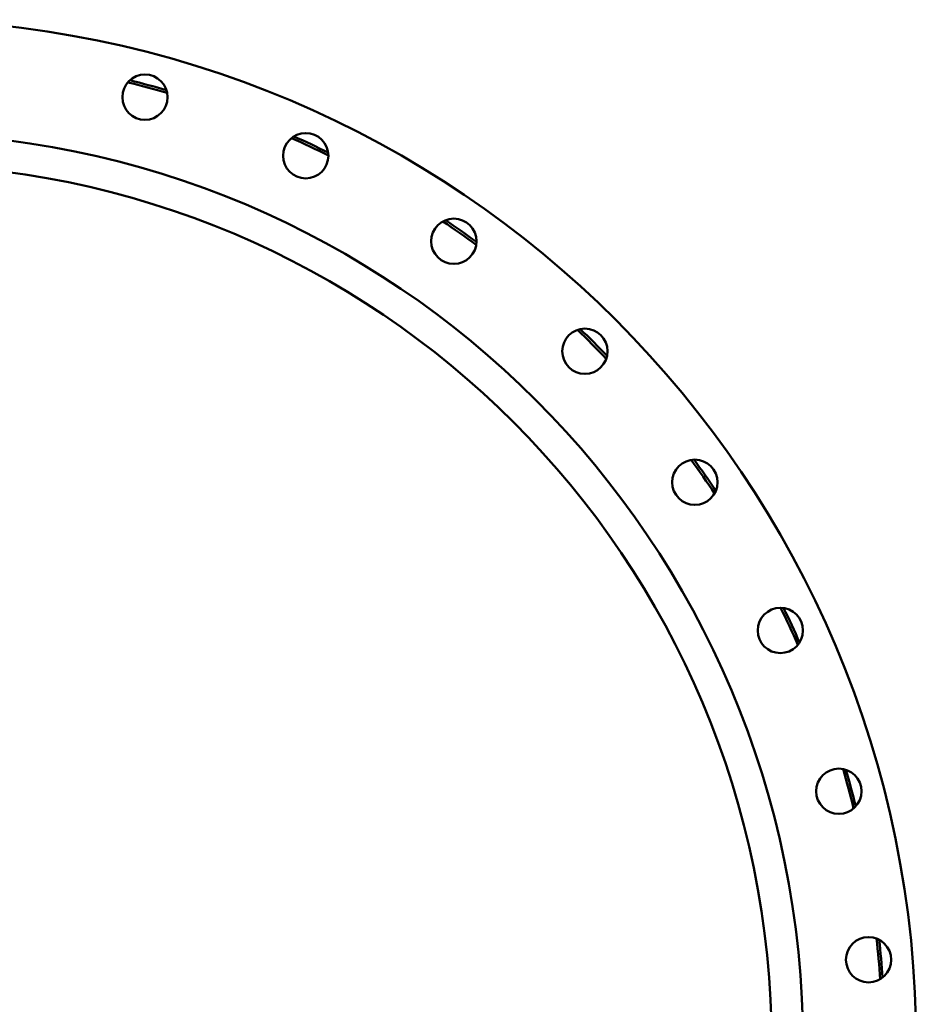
# Model space of a CAD drawing. Header units: millimetres. Extents: x 1382 to 5292, y 422 to 4300.
# Tile 32 of 32: x 4579 to 5292, y 3406 to 4189. Entities that reach past the tile are written whole.
import ezdxf

# ---------------------------------------------------------------- set-up
doc = ezdxf.new("R2010")
doc.units = ezdxf.units.MM
doc.header["$LTSCALE"] = 11.111111
doc.layers.add('Visible (ISO)', color=7, linetype='Continuous', lineweight=50)

msp = doc.modelspace()

# ---------------------------------------------------------------- linework, layer by layer
at = {"layer": 'Visible (ISO)'}
for centre, radius in [((4476.82, 3373.83), 815), ((4678.7, 4127.25), 18), ((4476.82, 3373.83), 725), ((4806.46, 4080.75), 18), ((4476.82, 3373.83), 700), ((4924.21, 4012.76), 18), ((5028.37, 3925.37), 18), ((5115.76, 3821.22), 18), ((5183.74, 3703.47), 18), ((5230.24, 3575.7), 18), ((5253.85, 3441.81), 18)]:
    msp.add_circle(centre, radius, dxfattribs=at)
for radius, start, end in [(790, 73.90757, 76.09243), (788, 73.82156, 76.17844), (788, 63.82156, 66.17844), (790, 63.90757, 66.09243), (788, 53.82156, 56.17844), (790, 53.90757, 56.09243), (788, 43.82156, 46.17844), (790, 43.90757, 46.09243), (788, 33.82156, 36.17844), (790, 33.90757, 36.09243), (788, 23.82156, 26.17844), (790, 23.90757, 26.09243), (788, 13.82156, 16.17844), (790, 13.90757, 16.09243), (788, 3.82156, 6.17844), (790, 3.90757, 6.09243)]:
    msp.add_arc((4476.82, 3373.83), radius, start, end, dxfattribs=at)

doc.saveas('drawing.dxf')
